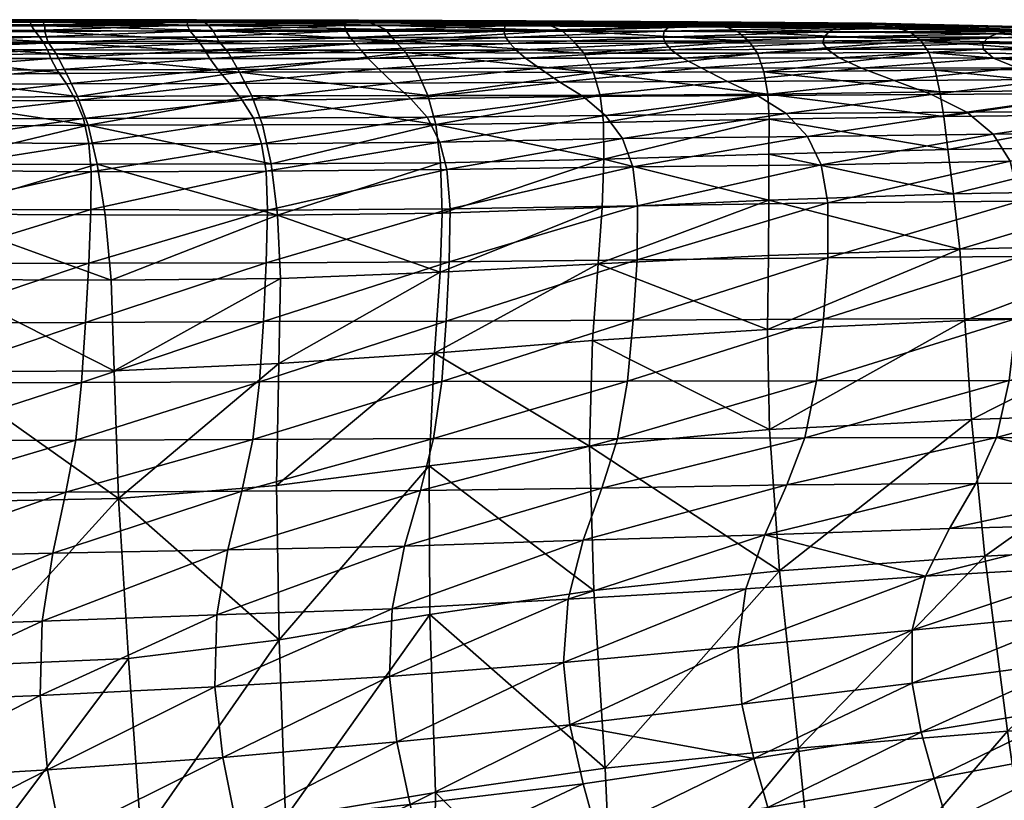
# Model space of a CAD drawing. Header units: inches. Extents: x 0 to 89.2, y -58 to 0.
# Tile 144 of 150: x 80.3 to 83.9, y -2.8 to 0. Entities that reach past the tile are written whole.
import ezdxf

# ---------------------------------------------------------------- set-up
doc = ezdxf.new("R2010")
doc.units = ezdxf.units.IN
doc.header["$MEASUREMENT"] = 0
doc.layers.add('AFUCH-3-STUP', color=5, linetype='Continuous')

msp = doc.modelspace()

# ---------------------------------------------------------------- meshes
at = {"layer": 'AFUCH-3-STUP'}
mesh = msp.add_polyface(dxfattribs=at)
corners = [(81.0296, -0.08, 19.128), (80.3909, -0.0828, 19.1199), (80.3603, -0.0388, 19.8982), (80.9944, -0.0367, 19.9106), (80.349, -0.001, 20.6607), (80.9716, 0.0035, 20.6739), (80.3495, 0.0207, 21.4127), (79.7413, -0.0411, 19.883), (79.737, -0.0054, 20.6461), (79.749, 0.0176, 21.3998), (80.9559, 0.0217, 21.4243), (80.3424, 0.0356, 22.1488), (79.7523, 0.0346, 22.1389), (80.9367, 0.0361, 22.1575), (80.3238, 0.0427, 22.8584), (79.7405, 0.0431, 22.8514), (80.3062, 0.0403, 23.537), (80.8898, 0.0392, 23.5407), (80.9114, 0.0423, 22.8645), (79.7263, 0.0413, 23.5327), (80.2966, 0.0338, 24.1979), (80.8775, 0.0328, 24.2), (79.7184, 0.0348, 24.196), (80.2977, 0.0247, 24.8732), (80.8765, 0.0234, 24.8751), (79.7205, 0.0249, 24.8719), (80.3104, 0.0025, 25.577), (80.8875, 0.0011, 25.5767), (79.733, 0.0039, 25.5757), (80.3289, -0.0205, 26.3007), (80.906, -0.0218, 26.2991), (79.7497, -0.0191, 26.2998), (80.3459, -0.044, 27.0393), (79.7632, -0.0427, 27.0402), (80.9253, -0.0452, 27.0359), (80.3588, -0.0683, 27.7987), (79.7718, -0.0672, 27.8054)]
mesh.append_faces([[corners[k] for k in face] for face in [(0, 1, 2), (3, 2, 4), (5, 4, 6), (7, 2, 1), (8, 4, 2), (2, 7, 8), (9, 6, 4), (4, 8, 9), (10, 6, 11), (12, 11, 6), (6, 9, 12), (13, 11, 14), (15, 14, 11), (11, 12, 15), (16, 17, 18), (18, 14, 16), (19, 16, 14), (14, 15, 19), (20, 21, 17), (17, 16, 20), (22, 20, 16), (16, 19, 22), (23, 24, 21), (21, 20, 23), (25, 23, 20), (20, 22, 25), (26, 27, 24), (24, 23, 26), (28, 26, 23), (23, 25, 28), (29, 30, 27), (27, 26, 29), (31, 29, 26), (26, 28, 31), (30, 29, 32), (33, 32, 29), (29, 31, 33), (34, 32, 35), (36, 35, 32), (32, 33, 36)]], dxfattribs={"vtx0": -1, "vtx1": -1, "vtx2": -1})
mesh = msp.add_polyface(dxfattribs=at)
corners = [(81.687, -0.079, 19.1296), (81.7297, -0.1505, 18.3152), (81.071, -0.1516, 18.3194), (81.0296, -0.08, 19.128), (80.3909, -0.0828, 19.1199), (80.3603, -0.0388, 19.8982), (80.9944, -0.0367, 19.9106), (81.6468, -0.0352, 19.9179), (80.9716, 0.0035, 20.6739), (81.6114, 0.007, 20.6837), (80.349, -0.001, 20.6607), (80.9559, 0.0217, 21.4243), (81.5775, 0.0228, 21.4337), (80.3495, 0.0207, 21.4127), (80.9367, 0.0361, 22.1575), (81.5442, 0.0357, 22.1643), (80.9114, 0.0423, 22.8645), (81.5119, 0.0419, 22.8681), (80.8898, 0.0392, 23.5407), (81.4854, 0.0382, 23.5423), (80.3424, 0.0356, 22.1488), (80.3238, 0.0427, 22.8584), (80.8775, 0.0328, 24.2), (81.4677, 0.0318, 24.2003), (80.8765, 0.0234, 24.8751), (81.4604, 0.0222, 24.8714), (80.8875, 0.0011, 25.5767), (81.4659, 0.0001, 25.5675), (80.906, -0.0218, 26.2991), (81.4812, -0.0228, 26.2857), (80.9253, -0.0452, 27.0359), (81.5006, -0.0461, 27.0202), (80.3459, -0.044, 27.0393), (80.9426, -0.0693, 27.7909), (81.5215, -0.0701, 27.774), (80.3588, -0.0683, 27.7987), (80.9611, -0.1007, 28.577), (81.5471, -0.1003, 28.5547), (80.3719, -0.1008, 28.5928), (80.99, -0.1413, 29.389), (81.5856, -0.1392, 29.3571), (80.3942, -0.1429, 29.4143)]
mesh.append_faces([[corners[k] for k in face] for face in [(0, 1, 2), (2, 3, 0), (4, 3, 2), (5, 6, 3), (7, 0, 3), (3, 6, 7), (8, 9, 7), (7, 6, 8), (10, 8, 6), (11, 12, 9), (9, 8, 11), (13, 11, 8), (14, 15, 12), (12, 11, 14), (16, 17, 15), (15, 14, 16), (18, 19, 17), (17, 16, 18), (20, 14, 11), (21, 16, 14), (22, 23, 19), (19, 18, 22), (24, 25, 23), (23, 22, 24), (26, 27, 25), (25, 24, 26), (28, 29, 27), (27, 26, 28), (30, 31, 29), (29, 28, 30), (32, 30, 28), (33, 34, 31), (31, 30, 33), (35, 33, 30), (36, 37, 34), (34, 33, 36), (38, 36, 33), (39, 40, 37), (37, 36, 39), (41, 39, 36)]], dxfattribs={"vtx0": -1, "vtx1": -1, "vtx2": -1})
mesh = msp.add_polyface(dxfattribs=at)
corners = [(82.2654, 0.0026, 20.6882), (82.3081, -0.0362, 19.9233), (81.6468, -0.0352, 19.9179), (81.6114, 0.007, 20.6837), (82.3471, -0.0805, 19.1397), (81.687, -0.079, 19.1296), (82.2184, 0.0229, 21.4373), (82.8679, 0.0194, 21.4386), (81.5775, 0.0228, 21.4337), (81.5442, 0.0357, 22.1643), (82.1723, 0.0352, 22.1665), (82.8165, 0.0307, 22.1634), (82.1326, 0.0391, 22.8674), (81.5119, 0.0419, 22.8681), (82.7697, 0.0355, 22.8639), (82.0998, 0.0345, 23.5402), (81.4854, 0.0382, 23.5423), (82.729, 0.0303, 23.5365), (82.0731, 0.0282, 24.1971), (81.4677, 0.0318, 24.2003), (82.0547, 0.0201, 24.8601), (82.6626, 0.0166, 24.8449), (82.6928, 0.0243, 24.1905), (81.4604, 0.0222, 24.8714), (82.0497, 0.0001, 25.5447), (82.6447, 0.0002, 25.5163), (82.0576, -0.0223, 26.2534), (82.6411, -0.0215, 26.2114), (82.0736, -0.0455, 26.9834), (82.6495, -0.0444, 26.931), (81.4659, 0.0001, 25.5675), (81.4812, -0.0228, 26.2857), (81.5006, -0.0461, 27.0202), (82.0963, -0.0694, 27.7357), (81.5215, -0.0701, 27.774), (82.6709, -0.068, 27.6741), (82.13, -0.0999, 28.512), (81.5471, -0.1003, 28.5547)]
mesh.append_faces([[corners[k] for k in face] for face in [(0, 1, 2), (2, 3, 0), (4, 5, 2), (2, 1, 4), (0, 6, 7), (8, 6, 0), (0, 3, 8), (9, 10, 6), (6, 8, 9), (6, 10, 11), (11, 10, 12), (13, 12, 10), (10, 9, 13), (14, 12, 15), (16, 15, 12), (12, 13, 16), (17, 15, 18), (19, 18, 15), (15, 16, 19), (20, 21, 22), (22, 18, 20), (23, 20, 18), (18, 19, 23), (24, 25, 21), (21, 20, 24), (26, 27, 25), (25, 24, 26), (28, 29, 27), (27, 26, 28), (30, 24, 20), (20, 23, 30), (31, 26, 24), (24, 30, 31), (32, 28, 26), (26, 31, 32), (29, 28, 33), (34, 33, 28), (28, 32, 34), (35, 33, 36), (33, 34, 37)]], dxfattribs={"vtx0": -1, "vtx1": -1, "vtx2": -1})
mesh = msp.add_polyface(dxfattribs=at)
corners = [(82.8679, 0.0194, 21.4386), (82.9174, -0.0015, 20.6985), (82.2654, 0.0026, 20.6882), (82.958, -0.0361, 19.9482), (82.3081, -0.0362, 19.9233), (82.8165, 0.0307, 22.1634), (82.2184, 0.0229, 21.4373), (83.4138, 0.03, 22.8627), (83.4625, 0.0226, 22.1706), (82.7697, 0.0355, 22.8639), (83.5126, 0.0112, 21.461), (82.1326, 0.0391, 22.8674), (82.0998, 0.0345, 23.5402), (82.729, 0.0303, 23.5365), (83.3682, 0.0263, 23.5313), (82.6928, 0.0243, 24.1905), (83.3246, 0.0204, 24.1826), (82.0731, 0.0282, 24.1971), (82.6626, 0.0166, 24.8449), (83.2847, 0.0129, 24.8313), (82.6447, 0.0002, 25.5163), (83.2543, -0.0024, 25.4912), (82.6411, -0.0215, 26.2114), (83.2369, -0.0212, 26.1704), (82.6495, -0.0444, 26.931), (83.233, -0.0431, 26.8713), (82.6709, -0.068, 27.6741), (83.2483, -0.0659, 27.592), (82.7122, -0.0991, 28.4366), (83.2934, -0.0984, 28.3268), (82.3826, -0.1531, 18.3375), (82.3471, -0.0805, 19.1397), (82.9897, -0.0808, 19.1861), (83.5586, -0.0043, 20.7415), (83.5956, -0.0336, 20.0143), (83.0143, -0.1504, 18.4099), (83.6254, -0.0785, 19.2751), (82.0963, -0.0694, 27.7357), (82.13, -0.0999, 28.512), (82.7813, -0.1348, 29.205), (83.3762, -0.1361, 29.0661)]
mesh.append_faces([[corners[k] for k in face] for face in [(0, 1, 2), (3, 4, 2), (2, 1, 3), (5, 0, 6), (7, 8, 5), (5, 9, 7), (10, 0, 5), (5, 8, 10), (11, 9, 5), (12, 13, 9), (14, 7, 9), (9, 13, 14), (15, 16, 14), (14, 13, 15), (17, 15, 13), (18, 19, 16), (16, 15, 18), (20, 21, 19), (19, 18, 20), (22, 23, 21), (21, 20, 22), (24, 25, 23), (23, 22, 24), (26, 27, 25), (25, 24, 26), (28, 29, 27), (27, 26, 28), (30, 31, 32), (3, 32, 31), (31, 4, 3), (10, 33, 1), (1, 0, 10), (34, 3, 1), (1, 33, 34), (35, 32, 36), (34, 36, 32), (32, 3, 34), (37, 26, 24), (38, 28, 26), (39, 40, 29), (29, 28, 39)]], dxfattribs={"vtx0": -1, "vtx1": -1, "vtx2": -1})
mesh = msp.add_polyface(dxfattribs=at)
corners = [(83.0328, -0.4552, 16.1275), (83.6957, -0.4375, 16.2448), (83.717, -0.6019, 15.6382), (83.0331, -0.3256, 16.8402), (83.6802, -0.3151, 16.9656), (83.0289, -0.2324, 17.6198), (83.6664, -0.2239, 17.7407), (84.3582, -0.2161, 17.8574), (83.6483, -0.144, 18.5175), (84.327, -0.1395, 18.6293), (83.6254, -0.0785, 19.2751), (84.2926, -0.0868, 19.381), (83.5956, -0.0336, 20.0143), (83.964, 0.0058, 24.1806), (84.0113, 0.0127, 23.5391), (83.3682, 0.0263, 23.5313), (83.3246, 0.0204, 24.1826), (84.0589, 0.015, 22.8847), (83.4138, 0.03, 22.8627), (83.9181, 0, 24.8205), (83.2847, 0.0129, 24.8313), (83.2543, -0.0024, 25.4912), (83.8776, -0.0095, 25.4681), (83.2369, -0.0212, 26.1704), (83.8459, -0.0218, 26.1286), (83.233, -0.0431, 26.8713), (83.8255, -0.0436, 26.8035), (83.2483, -0.0659, 27.592), (83.8268, -0.0666, 27.4924), (83.2934, -0.0984, 28.3268), (83.8653, -0.0996, 28.1931), (83.3762, -0.1361, 29.0661), (83.952, -0.1357, 28.9008), (83.4966, -0.1825, 29.7836), (84.0917, -0.1786, 29.592), (83.6357, -0.2338, 30.4322), (84.1085, 0.0126, 22.2115), (83.4625, 0.0226, 22.1706), (84.1592, 0.001, 21.5225), (83.5126, 0.0112, 21.461), (83.0143, -0.1504, 18.4099), (84.2082, -0.0133, 20.822), (83.5586, -0.0043, 20.7415), (84.2622, -0.2295, 30.218), (83.7656, -0.2996, 30.9604), (83.096, -0.3047, 31.1506), (83.176, -0.3894, 31.5395), (83.8637, -0.3805, 31.3432), (83.2257, -0.4946, 31.7947), (83.9265, -0.4813, 31.5947), (83.2514, -0.6359, 31.9508)]
mesh.append_faces([[corners[k] for k in face] for face in [(0, 1, 2), (3, 4, 1), (5, 6, 4), (7, 6, 8), (9, 8, 10), (11, 10, 12), (13, 14, 15), (15, 16, 13), (17, 18, 15), (15, 14, 17), (19, 13, 16), (16, 20, 19), (21, 22, 19), (19, 20, 21), (23, 24, 22), (22, 21, 23), (25, 26, 24), (24, 23, 25), (27, 28, 26), (26, 25, 27), (29, 30, 28), (28, 27, 29), (31, 32, 30), (30, 29, 31), (33, 34, 32), (32, 31, 33), (34, 33, 35), (17, 36, 37), (37, 18, 17), (38, 39, 37), (40, 8, 6), (41, 42, 39), (12, 42, 41), (10, 8, 40), (43, 35, 44), (45, 44, 35)]], dxfattribs={"vtx0": -1, "vtx1": -1, "vtx2": -1})
mesh.append_faces([[corners[k] for k in face] for face in [(46, 47, 44), (48, 49, 47), (47, 46, 48), (49, 48, 50)]], dxfattribs={"vtx1": -1, "vtx2": -1})
mesh = msp.add_polyface(dxfattribs=at)
corners = [(84.4246, -0.4264, 16.3625), (84.4677, -0.588, 15.7478), (83.717, -0.6019, 15.6382), (83.6957, -0.4375, 16.2448), (84.389, -0.3077, 17.0853), (83.6802, -0.3151, 16.9656), (84.3582, -0.2161, 17.8574), (83.6664, -0.2239, 17.7407), (83.6483, -0.144, 18.5175), (84.327, -0.1395, 18.6293), (83.6254, -0.0785, 19.2751), (84.2926, -0.0868, 19.381), (83.5956, -0.0336, 20.0143), (84.2524, -0.0446, 20.1101), (84.8354, -0.016, 21.6064), (84.1592, 0.001, 21.5225), (84.1085, 0.0126, 22.2115), (84.7753, -0.0057, 22.2821), (84.0589, 0.015, 22.8847), (84.5126, -0.029, 25.4535), (84.5616, -0.0223, 24.8237), (83.9181, 0, 24.8205), (83.8776, -0.0095, 25.4681), (84.613, -0.0157, 24.1997), (83.964, 0.0058, 24.1806), (84.4671, -0.0379, 26.0905), (83.8459, -0.0218, 26.1286), (83.8255, -0.0436, 26.8035), (84.4269, -0.0564, 26.7347), (83.8268, -0.0666, 27.4924), (84.4039, -0.0767, 27.3875), (83.8653, -0.0996, 28.1931), (84.4183, -0.1054, 28.0519), (83.952, -0.1357, 28.9008), (84.4905, -0.1374, 28.7262), (84.0917, -0.1786, 29.592), (84.6391, -0.1796, 29.3829), (84.2622, -0.2295, 30.218), (83.6357, -0.2338, 30.4322), (83.4625, 0.0226, 22.1706), (84.0113, 0.0127, 23.5391), (84.7185, 0.0001, 22.9383), (83.5126, 0.0112, 21.461), (84.2082, -0.0133, 20.822), (83.7656, -0.2996, 30.9604), (84.4232, -0.2967, 30.7274), (83.8637, -0.3805, 31.3432), (84.5454, -0.3758, 31.0956), (83.9265, -0.4813, 31.5947), (84.6263, -0.4735, 31.3376), (83.9614, -0.6295, 31.7487)]
mesh.append_faces([[corners[k] for k in face] for face in [(0, 1, 2), (2, 3, 0), (4, 0, 3), (3, 5, 4), (6, 4, 5), (5, 7, 6), (8, 9, 6), (10, 11, 9), (12, 13, 11), (14, 15, 16), (17, 16, 18), (19, 20, 21), (21, 22, 19), (23, 24, 21), (21, 20, 23), (25, 19, 22), (22, 26, 25), (27, 28, 25), (25, 26, 27), (29, 30, 28), (28, 27, 29), (31, 32, 30), (30, 29, 31), (33, 34, 32), (32, 31, 33), (35, 36, 34), (34, 33, 35), (36, 35, 37), (38, 37, 35), (39, 16, 15), (40, 24, 23), (41, 18, 40), (42, 15, 43), (43, 13, 12), (44, 45, 37), (45, 44, 46)]], dxfattribs={"vtx0": -1, "vtx1": -1, "vtx2": -1})
mesh.append_faces([[corners[k] for k in face] for face in [(46, 47, 45), (48, 49, 47), (47, 46, 48), (49, 48, 50)]], dxfattribs={"vtx1": -1, "vtx2": -1})
mesh = msp.add_polyface(dxfattribs=at)
corners = [(80.5432, -0.4916, 15.9207), (80.5726, -0.6797, 15.3258), (79.9203, -0.6778, 15.3228), (79.8986, -0.4949, 15.9166), (80.5945, -0.9218, 14.8689), (79.9378, -0.9193, 14.867), (80.5093, -0.3479, 16.6625), (79.8724, -0.3528, 16.6538), (80.4706, -0.2419, 17.4859), (81.116, -0.2384, 17.4807), (79.842, -0.2468, 17.476), (79.8082, -0.1607, 18.3042), (80.4298, -0.1558, 18.3176), (81.071, -0.1516, 18.3194), (80.3909, -0.0828, 19.1199), (79.7704, -0.0891, 19.1057), (79.7413, -0.0411, 19.883), (80.9426, -0.0693, 27.7909), (80.3588, -0.0683, 27.7987), (80.3719, -0.1008, 28.5928), (79.7809, -0.101, 28.6088), (79.7718, -0.0672, 27.8054), (80.9611, -0.1007, 28.577), (80.3942, -0.1429, 29.4143), (79.7981, -0.1446, 29.4395), (80.99, -0.1413, 29.389), (80.429, -0.1946, 30.2168), (79.8256, -0.1953, 30.2457), (81.0336, -0.1936, 30.1846), (80.4645, -0.2568, 30.9398), (79.8524, -0.2585, 30.9668), (81.0807, -0.2544, 30.9023), (80.4928, -0.3228, 31.5235), (79.8717, -0.3244, 31.5548), (79.8829, -0.4123, 31.9622), (80.5122, -0.4151, 31.931), (79.8855, -0.5142, 32.2143), (80.5207, -0.5202, 32.1833), (79.8804, -0.6612, 32.3516), (80.5202, -0.6601, 32.3275), (79.8692, -0.8598, 32.3979), (80.512, -0.8589, 32.3749), (79.8555, -1.0806, 32.4062)]
mesh.append_faces([[corners[k] for k in face] for face in [(0, 1, 2), (2, 3, 0), (2, 1, 4), (6, 0, 3), (3, 7, 6), (6, 8, 9), (10, 8, 6), (6, 7, 10), (11, 12, 8), (8, 10, 11), (8, 12, 13), (13, 12, 14), (15, 14, 12), (12, 11, 15), (14, 15, 16), (17, 18, 19), (20, 19, 18), (18, 21, 20), (22, 19, 23), (24, 23, 19), (19, 20, 24), (25, 23, 26), (27, 26, 23), (23, 24, 27), (28, 26, 29), (30, 29, 26), (26, 27, 30), (31, 29, 32), (33, 32, 29), (29, 30, 33), (32, 33, 34)]], dxfattribs={"vtx0": -1, "vtx1": -1, "vtx2": -1})
mesh.append_faces([[corners[k] for k in face] for face in [(4, 5, 2), (34, 35, 32), (36, 37, 35), (35, 34, 36), (38, 39, 37), (37, 36, 38), (40, 41, 39), (39, 38, 40), (41, 40, 42)]], dxfattribs={"vtx1": -1, "vtx2": -1})
mesh = msp.add_polyface(dxfattribs=at)
corners = [(81.8151, -0.4871, 15.9408), (81.8213, -0.673, 15.3656), (81.2114, -0.6807, 15.3308), (81.8142, -0.8927, 14.9257), (82.4077, -0.2379, 17.5225), (82.4194, -0.3382, 16.7281), (81.7981, -0.3451, 16.6652), (81.7692, -0.2375, 17.4799), (82.4203, -0.4741, 16.0161), (82.3826, -0.1531, 18.3375), (81.7297, -0.1505, 18.3152), (81.687, -0.079, 19.1296), (82.3471, -0.0805, 19.1397), (81.7929, -1.1925, 14.5849), (82.3996, -0.8608, 14.9957), (82.4142, -0.6527, 15.4416), (81.5471, -0.1003, 28.5547), (82.13, -0.0999, 28.512), (82.0963, -0.0694, 27.7357), (82.7122, -0.0991, 28.4366), (82.1824, -0.1359, 29.302), (81.5856, -0.1392, 29.3571), (82.7813, -0.1348, 29.205), (82.2573, -0.188, 30.0674), (81.6419, -0.1918, 30.1411), (81.7061, -0.2499, 30.8452), (82.3438, -0.2409, 30.7505), (81.7664, -0.3176, 31.4084), (82.4267, -0.3124, 31.2999), (81.8125, -0.4111, 31.8078), (82.4902, -0.397, 31.6948), (81.8395, -0.5121, 32.0634), (82.5289, -0.5019, 31.9514), (81.1694, -0.5184, 32.1383), (81.8508, -0.6577, 32.2122), (82.5459, -0.6465, 32.0997), (81.1745, -0.6619, 32.2848), (81.8479, -0.8539, 32.2638), (82.5441, -0.846, 32.1585), (81.1697, -0.8579, 32.3349), (81.8367, -1.0733, 32.2721), (82.5297, -1.07, 32.1678), (81.159, -1.0754, 32.3379)]
mesh.append_faces([[corners[k] for k in face] for face in [(0, 1, 2), (2, 1, 3), (4, 5, 6), (6, 7, 4), (8, 0, 6), (6, 5, 8), (9, 4, 7), (7, 10, 9), (11, 12, 9), (9, 10, 11), (3, 1, 15), (8, 15, 1), (1, 0, 8), (16, 17, 18), (19, 17, 20), (21, 20, 17), (17, 16, 21), (22, 20, 23), (24, 23, 20), (20, 21, 24), (25, 26, 23), (23, 24, 25), (27, 28, 26), (26, 25, 27), (28, 27, 29), (40, 41, 38), (42, 40, 37)]], dxfattribs={"vtx0": -1, "vtx1": -1, "vtx2": -1})
mesh.append_faces([[corners[k] for k in face] for face in [(13, 3, 14), (15, 14, 3)]], dxfattribs={"vtx0": -1, "vtx2": -1})
mesh.append_faces([[corners[k] for k in face] for face in [(29, 30, 28), (31, 32, 30), (30, 29, 31), (33, 31, 29), (34, 35, 32), (32, 31, 34), (36, 34, 31), (37, 38, 35), (35, 34, 37), (39, 37, 34), (38, 37, 40)]], dxfattribs={"vtx1": -1, "vtx2": -1})
mesh = msp.add_polyface(dxfattribs=at)
corners = [(82.3996, -0.8608, 14.9957), (83.031, -0.8298, 15.0756), (83.0271, -1.1049, 14.7162), (83.7398, -0.8068, 15.1619), (83.0327, -0.626, 15.5379), (83.717, -0.6019, 15.6382), (83.0328, -0.4552, 16.1275), (83.6957, -0.4375, 16.2448), (83.0331, -0.3256, 16.8402), (83.6802, -0.3151, 16.9656), (83.0289, -0.2324, 17.6198), (82.9897, -0.0808, 19.1861), (83.0143, -0.1504, 18.4099), (82.3826, -0.1531, 18.3375), (82.4077, -0.2379, 17.5225), (82.4203, -0.4741, 16.0161), (82.4142, -0.6527, 15.4416), (83.6664, -0.2239, 17.7407), (82.4194, -0.3382, 16.7281), (82.1824, -0.1359, 29.302), (82.7813, -0.1348, 29.205), (82.7122, -0.0991, 28.4366), (82.8786, -0.186, 29.9463), (83.4966, -0.1825, 29.7836), (83.3762, -0.1361, 29.0661), (82.2573, -0.188, 30.0674), (82.9903, -0.2374, 30.6112), (83.6357, -0.2338, 30.4322), (82.3438, -0.2409, 30.7505), (83.096, -0.3047, 31.1506), (82.4267, -0.3124, 31.2999), (83.7656, -0.2996, 30.9604), (83.176, -0.3894, 31.5395), (82.4902, -0.397, 31.6948), (82.5289, -0.5019, 31.9514), (83.2257, -0.4946, 31.7947), (82.5459, -0.6465, 32.0997), (83.2514, -0.6359, 31.9508), (82.5441, -0.846, 32.1585), (83.2514, -0.8388, 32.0138), (82.5297, -1.07, 32.1678), (83.2346, -1.0668, 32.0262)]
mesh.append_faces([[corners[k] for k in face] for face in [(5, 4, 6), (7, 6, 8), (9, 8, 10), (11, 12, 13), (10, 14, 13), (13, 12, 10), (15, 6, 4), (4, 16, 15), (0, 16, 4), (17, 10, 12), (8, 6, 15), (15, 18, 8), (10, 8, 18), (18, 14, 10), (19, 20, 21), (22, 23, 24), (24, 20, 22), (25, 22, 20), (26, 27, 23), (23, 22, 26), (28, 26, 22), (22, 25, 28), (27, 26, 29), (30, 29, 26), (26, 28, 30), (31, 29, 32), (29, 30, 33), (40, 41, 39)]], dxfattribs={"vtx0": -1, "vtx1": -1, "vtx2": -1})
mesh.append_faces([[corners[k] for k in face] for face in [(2, 1, 3), (4, 1, 0)]], dxfattribs={"vtx0": -1, "vtx2": -1})
mesh.append_faces([[corners[k] for k in face] for face in [(0, 1, 2), (3, 1, 4), (33, 32, 29), (34, 35, 32), (32, 33, 34), (36, 37, 35), (35, 34, 36), (38, 39, 37), (37, 36, 38), (39, 38, 40)]], dxfattribs={"vtx1": -1, "vtx2": -1})
mesh = msp.add_polyface(dxfattribs=at)
corners = [(81.116, -0.2384, 17.4807), (81.1561, -0.3466, 16.6555), (80.5093, -0.3479, 16.6625), (81.188, -0.491, 15.9173), (80.5432, -0.4916, 15.9207), (81.071, -0.1516, 18.3194), (80.4706, -0.2419, 17.4859), (81.7692, -0.2375, 17.4799), (81.7297, -0.1505, 18.3152), (81.2114, -0.6807, 15.3308), (81.2224, -0.9154, 14.8832), (80.5945, -0.9218, 14.8689), (80.5726, -0.6797, 15.3258), (81.8151, -0.4871, 15.9408), (81.8142, -0.8927, 14.9257), (81.7981, -0.3451, 16.6652), (81.0336, -0.1936, 30.1846), (81.6419, -0.1918, 30.1411), (81.5856, -0.1392, 29.3571), (80.99, -0.1413, 29.389), (80.429, -0.1946, 30.2168), (81.0807, -0.2544, 30.9023), (81.7061, -0.2499, 30.8452), (80.4645, -0.2568, 30.9398), (81.1222, -0.3218, 31.4786), (81.7664, -0.3176, 31.4084), (80.4928, -0.3228, 31.5235), (81.1528, -0.4162, 31.8832), (81.8125, -0.4111, 31.8078), (80.5122, -0.4151, 31.931), (81.1694, -0.5184, 32.1383), (80.5207, -0.5202, 32.1833), (81.8395, -0.5121, 32.0634), (81.1745, -0.6619, 32.2848), (80.5202, -0.6601, 32.3275), (81.8508, -0.6577, 32.2122), (81.1697, -0.8579, 32.3349), (80.512, -0.8589, 32.3749), (81.8479, -0.8539, 32.2638), (81.159, -1.0754, 32.3379), (80.5001, -1.0789, 32.3836)]
mesh.append_faces([[corners[k] for k in face] for face in [(0, 1, 2), (3, 4, 2), (2, 1, 3), (5, 0, 6), (7, 0, 5), (5, 8, 7), (11, 12, 9), (9, 3, 13), (4, 3, 9), (9, 12, 4), (15, 13, 3), (3, 1, 15), (0, 7, 15), (15, 1, 0), (16, 17, 18), (18, 19, 16), (20, 16, 19), (21, 22, 17), (17, 16, 21), (23, 21, 16), (24, 25, 22), (22, 21, 24), (26, 24, 21), (25, 24, 27), (24, 26, 29)]], dxfattribs={"vtx0": -1, "vtx1": -1, "vtx2": -1})
mesh.append_faces([[corners[k] for k in face] for face in [(9, 10, 11)]], dxfattribs={"vtx0": -1, "vtx2": -1})
mesh.append_faces([[corners[k] for k in face] for face in [(14, 10, 9), (27, 28, 25), (29, 27, 24), (28, 27, 30), (31, 30, 27), (27, 29, 31), (32, 30, 33), (34, 33, 30), (30, 31, 34), (35, 33, 36), (37, 36, 33), (33, 34, 37), (38, 36, 39), (36, 37, 40)]], dxfattribs={"vtx1": -1, "vtx2": -1})
mesh = msp.add_polyface(dxfattribs=at)
corners = [(83.7832, -1.438, 14.4796), (83.8326, -1.9448, 14.2172), (83.0724, -1.9988, 14.1372), (83.7588, -1.0711, 14.7861), (83.0353, -1.4749, 14.4043), (83.7398, -0.8068, 15.1619), (83.0271, -1.1049, 14.7162), (83.917, -2.5929, 13.9986), (84.6329, -1.9036, 14.3135), (84.582, -1.4091, 14.5635), (84.5476, -1.0515, 14.8779), (84.5115, -0.7868, 15.259), (84.4677, -0.588, 15.7478), (83.717, -0.6019, 15.6382), (83.0327, -0.626, 15.5379), (83.8756, -1.5043, 31.7441), (83.799, -1.6753, 31.5674), (84.5049, -1.6703, 31.3482), (84.5908, -1.5059, 31.4976), (83.7022, -1.8412, 31.2525), (84.3914, -1.8239, 31.082), (83.6127, -2.0189, 30.7782), (84.2765, -1.9795, 30.6703), (83.5637, -2.2181, 30.1729), (84.2014, -2.1567, 30.1255), (83.0174, -1.8648, 31.3678), (84.8112, -2.1013, 30.0297), (84.184, -2.3309, 29.4869), (83.5634, -2.4143, 29.4856), (83.2514, -0.6359, 31.9508), (83.9614, -0.6295, 31.7487), (83.9265, -0.4813, 31.5947), (84.6738, -0.6239, 31.4857), (83.9658, -0.8344, 31.812), (83.2514, -0.8388, 32.0138), (84.6842, -0.8316, 31.5476), (83.9502, -1.0644, 31.8269), (83.2346, -1.0668, 32.0262), (84.6706, -1.0647, 31.564), (83.9235, -1.2929, 31.8176), (83.2091, -1.2944, 32.0125), (84.6432, -1.2954, 31.558), (83.1657, -1.5061, 31.9227), (83.0988, -1.6799, 31.7193)]
mesh.append_faces([[corners[k] for k in face] for face in [(0, 1, 2), (7, 1, 8), (9, 8, 1), (5, 13, 12), (14, 13, 5), (19, 20, 17), (21, 22, 20), (20, 19, 21), (23, 24, 22), (22, 21, 23), (21, 19, 25), (26, 24, 27), (24, 23, 28), (37, 36, 33), (38, 36, 39), (36, 37, 40), (25, 19, 16)]], dxfattribs={"vtx0": -1, "vtx1": -1, "vtx2": -1})
mesh.append_faces([[corners[k] for k in face] for face in [(3, 0, 4), (5, 3, 6), (1, 0, 9), (10, 9, 0), (0, 3, 10), (11, 10, 3), (3, 5, 11), (12, 11, 5), (15, 16, 17), (17, 18, 15)]], dxfattribs={"vtx0": -1, "vtx2": -1})
mesh.append_faces([[corners[k] for k in face] for face in [(17, 16, 19), (29, 30, 31), (32, 30, 33), (34, 33, 30), (30, 29, 34), (35, 33, 36), (33, 34, 37), (40, 39, 36), (15, 18, 41), (41, 39, 15), (42, 15, 39), (39, 40, 42), (43, 16, 15)]], dxfattribs={"vtx1": -1, "vtx2": -1})
mesh = msp.add_polyface(dxfattribs=at)
corners = [(81.2168, -1.2308, 14.5316), (81.2074, -1.682, 14.2362), (80.6226, -1.7301, 14.2025), (80.6068, -1.258, 14.5084), (81.2181, -2.2545, 13.9571), (79.9586, -1.2612, 14.5049), (79.996, -1.7426, 14.1896), (79.9378, -0.9193, 14.867), (80.5945, -0.9218, 14.8689), (81.2224, -0.9154, 14.8832), (81.7733, -1.6096, 14.2882), (81.7929, -1.1925, 14.5849), (81.8142, -0.8927, 14.9257), (80.5001, -1.0789, 32.3836), (81.159, -1.0754, 32.3379), (81.1697, -0.8579, 32.3349), (79.8555, -1.0806, 32.4062), (80.512, -0.8589, 32.3749), (81.1449, -1.2984, 32.3171), (81.82, -1.2966, 32.2501), (81.8367, -1.0733, 32.2721), (80.4855, -1.3009, 32.3613), (79.8405, -1.3033, 32.3835), (81.1206, -1.5115, 32.2103), (81.7894, -1.5079, 32.1418), (80.4639, -1.515, 32.251), (79.8204, -1.5163, 32.272), (81.0789, -1.704, 31.9551), (81.741, -1.7014, 31.9035), (80.4273, -1.7073, 31.9869), (79.7881, -1.7146, 32.0104), (81.0271, -1.9203, 31.5264), (81.6824, -1.9073, 31.4932), (80.3792, -1.9329, 31.5489), (79.7447, -1.9477, 31.565)]
mesh.append_faces([[corners[k] for k in face] for face in [(13, 14, 15), (16, 13, 17), (20, 14, 18), (14, 13, 21), (13, 16, 22), (31, 32, 28), (33, 31, 27), (34, 33, 29)]], dxfattribs={"vtx0": -1, "vtx1": -1, "vtx2": -1})
mesh.append_faces([[corners[k] for k in face] for face in [(0, 1, 2), (2, 3, 0), (9, 0, 3), (3, 8, 9), (4, 1, 10), (11, 10, 1), (1, 0, 11), (12, 11, 0), (0, 9, 12)]], dxfattribs={"vtx0": -1, "vtx2": -1})
mesh.append_faces([[corners[k] for k in face] for face in [(2, 1, 4), (5, 3, 2), (2, 6, 5), (7, 8, 3), (3, 5, 7), (18, 19, 20), (21, 18, 14), (22, 21, 13), (23, 24, 19), (19, 18, 23), (25, 23, 18), (18, 21, 25), (26, 25, 21), (21, 22, 26), (27, 28, 24), (24, 23, 27), (29, 27, 23), (23, 25, 29), (30, 29, 25), (25, 26, 30), (28, 27, 31), (27, 29, 33), (29, 30, 34)]], dxfattribs={"vtx1": -1, "vtx2": -1})
mesh = msp.add_polyface(dxfattribs=at)
corners = [(83.1419, -2.6555, 13.8984), (83.0724, -1.9988, 14.1372), (83.8326, -1.9448, 14.2172), (83.0353, -1.4749, 14.4043), (83.7832, -1.438, 14.4796), (82.3674, -1.5364, 14.3455), (82.3841, -2.071, 14.0711), (83.0271, -1.1049, 14.7162), (83.7588, -1.0711, 14.7861), (82.3783, -1.1449, 14.6483), (82.3996, -0.8608, 14.9957), (83.0174, -1.8648, 31.3678), (82.9472, -2.0652, 30.8416), (83.6127, -2.0189, 30.7782), (82.917, -2.2793, 30.1819), (83.5637, -2.2181, 30.1729), (81.7733, -1.6096, 14.2882), (81.7762, -2.1609, 14.0114), (81.7929, -1.1925, 14.5849), (82.5082, -1.2956, 32.1513), (83.2091, -1.2944, 32.0125), (83.2346, -1.0668, 32.0262), (82.5297, -1.07, 32.1678), (81.82, -1.2966, 32.2501), (81.8367, -1.0733, 32.2721), (82.4712, -1.5093, 32.0533), (83.1657, -1.5061, 31.9227), (81.7894, -1.5079, 32.1418), (83.8756, -1.5043, 31.7441), (83.0988, -1.6799, 31.7193), (82.4139, -1.6924, 31.83), (81.741, -1.7014, 31.9035), (83.799, -1.6753, 31.5674), (82.3446, -1.8846, 31.442), (81.6824, -1.9073, 31.4932), (82.2885, -2.1037, 30.8725), (81.6367, -2.1394, 30.8934), (82.2709, -2.3386, 30.1684), (81.6265, -2.3906, 30.1538)]
mesh.append_faces([[corners[k] for k in face] for face in [(0, 1, 2), (1, 6, 5), (11, 12, 13), (14, 15, 13), (13, 12, 14), (6, 17, 16), (21, 22, 19), (22, 24, 23), (33, 11, 29), (34, 33, 30), (35, 12, 11), (11, 33, 35), (36, 35, 33), (33, 34, 36), (12, 35, 37), (35, 36, 38)]], dxfattribs={"vtx0": -1, "vtx1": -1, "vtx2": -1})
mesh.append_faces([[corners[k] for k in face] for face in [(1, 3, 4), (3, 7, 8), (10, 9, 18)]], dxfattribs={"vtx0": -1, "vtx2": -1})
mesh.append_faces([[corners[k] for k in face] for face in [(5, 3, 1), (9, 7, 3), (3, 5, 9), (7, 9, 10), (16, 5, 6), (18, 9, 5), (5, 16, 18), (19, 20, 21), (23, 19, 22), (25, 26, 20), (20, 19, 25), (27, 25, 19), (19, 23, 27), (28, 26, 29), (30, 29, 26), (26, 25, 30), (31, 30, 25), (25, 27, 31), (32, 29, 11), (29, 30, 33), (30, 31, 34)]], dxfattribs={"vtx1": -1, "vtx2": -1})
mesh = msp.add_polyface(dxfattribs=at)
corners = [(80.6591, -2.3232, 13.912), (80.7062, -2.9875, 13.6474), (80.1368, -3.0185, 13.6169), (80.0586, -2.349, 13.8914), (79.4126, -2.3415, 13.8934), (80.6226, -1.7301, 14.2025), (79.996, -1.7426, 14.1896), (81.2181, -2.2545, 13.9571), (81.2406, -2.9129, 13.6942), (81.7762, -2.1609, 14.0114), (81.797, -2.8195, 13.7522), (81.7733, -1.6096, 14.2882), (80.9869, -2.1619, 30.9069), (81.6367, -2.1394, 30.8934), (81.6824, -1.9073, 31.4932), (81.0271, -1.9203, 31.5264), (80.3398, -2.1845, 30.9178), (80.3792, -1.9329, 31.5489), (79.7057, -2.2068, 30.9279), (79.7447, -1.9477, 31.565), (80.9796, -2.4289, 30.1463), (81.6265, -2.3906, 30.1538), (80.3314, -2.4601, 30.1451), (79.6937, -2.4848, 30.1494), (81.0085, -2.6906, 29.3269), (81.6541, -2.6326, 29.3552), (80.3594, -2.7352, 29.3121), (79.7181, -2.7739, 29.3104), (81.0569, -2.9313, 28.5127), (81.7026, -2.8647, 28.5616), (80.41, -2.9888, 28.4823), (79.7688, -3.0361, 28.4672), (81.1045, -3.142, 27.7416), (81.7511, -3.0666, 27.8025), (80.4615, -3.2137, 27.6976), (79.8229, -3.2708, 27.6674)]
mesh.append_faces([[corners[k] for k in face] for face in [(0, 1, 2), (2, 3, 0), (4, 3, 2), (5, 0, 3), (7, 0, 5), (7, 8, 1), (1, 0, 7), (9, 10, 8), (8, 7, 9), (11, 9, 7), (12, 13, 14), (14, 15, 12), (16, 12, 15), (15, 17, 16), (18, 16, 17), (17, 19, 18), (20, 21, 13), (13, 12, 20), (22, 20, 12), (12, 16, 22), (23, 22, 16), (16, 18, 23), (24, 25, 21), (21, 20, 24), (26, 24, 20), (20, 22, 26), (27, 26, 22), (22, 23, 27), (28, 29, 25), (25, 24, 28), (30, 28, 24), (24, 26, 30), (31, 30, 26), (26, 27, 31), (32, 33, 29), (29, 28, 32), (34, 32, 28), (28, 30, 34), (30, 31, 35)]], dxfattribs={"vtx0": -1, "vtx1": -1, "vtx2": -1})
mesh.append_faces([[corners[k] for k in face] for face in [(3, 6, 5)]], dxfattribs={"vtx0": -1, "vtx2": -1})
mesh = msp.add_polyface(dxfattribs=at)
corners = [(84.2524, -2.6544, 28.108), (84.3049, -2.8034, 27.4212), (84.9221, -2.663, 27.5029), (84.6189, -3.5646, 23.0148), (84.5885, -3.489, 23.5131), (83.8863, -3.6742, 23.4469), (83.8624, -3.5941, 23.9279), (84.5588, -3.4134, 24.0095), (83.8378, -3.5091, 24.4156), (84.5242, -3.325, 24.51), (83.8129, -3.4197, 24.9212), (84.4867, -3.2382, 25.0229), (83.7874, -3.3192, 25.4544), (84.4475, -3.154, 25.56), (83.7615, -3.2026, 26.0297), (84.404, -3.0528, 26.1354), (83.7313, -3.0701, 26.6585), (84.3563, -2.9363, 26.758), (83.6939, -2.9318, 27.3365), (83.1501, -3.6693, 24.3369), (83.1375, -3.569, 24.8378), (83.1285, -3.4592, 25.3703), (83.1205, -3.3399, 25.9456), (83.917, -2.5929, 13.9986), (84.0224, -3.3328, 13.8092), (83.2194, -3.4012, 13.6964), (83.1419, -2.6555, 13.8984), (83.8326, -1.9448, 14.2172), (84.1136, -4.1115, 13.6812), (84.8306, -3.2637, 13.9424), (84.7195, -2.5327, 14.0994), (84.6329, -1.9036, 14.3135), (83.5634, -2.4143, 29.4856), (84.184, -2.3309, 29.4869), (84.2014, -2.1567, 30.1255), (84.7869, -2.2508, 29.4529), (84.2074, -2.4955, 28.8028), (83.5969, -2.5962, 28.7649), (84.812, -2.3929, 28.8167), (83.6453, -2.7675, 28.0426), (83.0285, -2.8758, 27.9637), (83.0751, -3.05, 27.251), (83.1052, -3.2049, 26.5741)]
mesh.append_faces([[corners[k] for k in face] for face in [(0, 1, 2), (3, 4, 5), (6, 5, 4), (4, 7, 6), (8, 6, 7), (7, 9, 8), (10, 8, 9), (9, 11, 10), (12, 10, 11), (11, 13, 12), (14, 12, 13), (13, 15, 14), (16, 14, 15), (15, 17, 16), (18, 16, 17), (17, 1, 18), (6, 8, 19), (8, 10, 20), (10, 12, 21), (12, 14, 22), (23, 24, 25), (25, 26, 23), (27, 23, 26), (28, 24, 29), (30, 29, 24), (24, 23, 30), (31, 30, 23), (32, 33, 34), (35, 33, 36), (37, 36, 33), (33, 32, 37), (38, 36, 0), (39, 0, 36), (36, 37, 39), (40, 39, 37), (18, 1, 0), (0, 39, 18), (41, 18, 39), (42, 16, 18), (22, 14, 16)]], dxfattribs={"vtx0": -1, "vtx1": -1, "vtx2": -1})
mesh = msp.add_polyface(dxfattribs=at)
corners = [(81.797, -2.8195, 13.7522), (82.4262, -2.7299, 13.8191), (82.4586, -3.4764, 13.6135), (81.7882, -3.5564, 13.5372), (83.1419, -2.6555, 13.8984), (83.2194, -3.4012, 13.6964), (81.7762, -2.1609, 14.0114), (82.3841, -2.071, 14.0711), (83.0724, -1.9988, 14.1372), (82.932, -2.4931, 29.452), (83.5634, -2.4143, 29.4856), (83.5637, -2.2181, 30.1729), (82.917, -2.2793, 30.1819), (82.9761, -2.694, 28.703), (83.5969, -2.5962, 28.7649), (83.0285, -2.8758, 27.9637), (82.3957, -2.9764, 27.8786), (82.3439, -2.7873, 28.629), (82.2953, -2.5694, 29.4016), (83.6453, -2.7675, 28.0426), (83.0751, -3.05, 27.251), (82.4388, -3.1575, 27.1669), (83.6939, -2.9318, 27.3365), (83.1052, -3.2049, 26.5741), (82.464, -3.3193, 26.4964), (81.7511, -3.0666, 27.8025), (81.7901, -3.2511, 27.0917), (81.8125, -3.4181, 26.4276), (83.7313, -3.0701, 26.6585), (83.1205, -3.3399, 25.9456), (82.4712, -3.4602, 25.8742), (81.2406, -2.9129, 13.6942), (82.2709, -2.3386, 30.1684), (82.9472, -2.0652, 30.8416), (81.6265, -2.3906, 30.1538), (82.2885, -2.1037, 30.8725), (81.6541, -2.6326, 29.3552), (81.7026, -2.8647, 28.5616)]
mesh.append_faces([[corners[k] for k in face] for face in [(0, 1, 2), (2, 3, 0), (4, 5, 2), (2, 1, 4), (6, 7, 1), (1, 0, 6), (8, 4, 1), (1, 7, 8), (9, 10, 11), (11, 12, 9), (13, 14, 10), (10, 9, 13), (14, 13, 15), (16, 15, 13), (13, 17, 16), (18, 17, 13), (13, 9, 18), (19, 15, 20), (21, 20, 15), (15, 16, 21), (22, 20, 23), (24, 23, 20), (20, 21, 24), (25, 26, 21), (21, 16, 25), (27, 24, 21), (21, 26, 27), (28, 23, 29), (23, 24, 30), (31, 0, 3), (32, 12, 33), (34, 32, 35), (18, 9, 12), (12, 32, 18), (36, 18, 32), (32, 34, 36), (37, 17, 18), (18, 36, 37), (25, 16, 17), (17, 37, 25)]], dxfattribs={"vtx0": -1, "vtx1": -1, "vtx2": -1})

doc.saveas('drawing.dxf')
